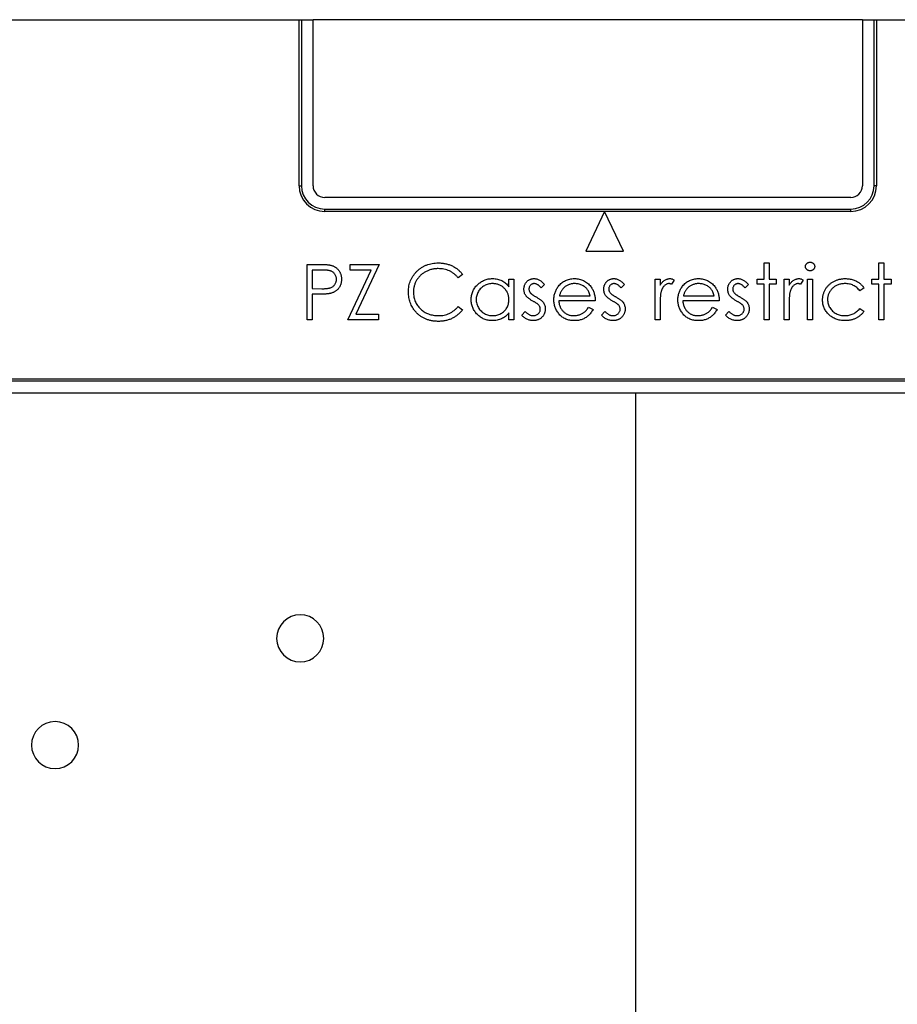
# Model space of a CAD drawing. Header units: millimetres. Extents: x 134 to 720, y 113 to 447.
# Tile 5 of 6: x 604 to 679, y 363 to 447. Entities that reach past the tile are written whole.
import ezdxf

# ---------------------------------------------------------------- set-up
doc = ezdxf.new("R2010")
doc.units = ezdxf.units.MM

msp = doc.modelspace()

# ---------------------------------------------------------------- linework, layer by layer
at = {"color": 7, "linetype": 'Continuous', "lineweight": 25}
for p, q in [((602.939, 446.938), (627.88, 446.938)), ((627.88, 432.704), (627.88, 446.938)), ((627.88, 446.938), (628.08, 446.938)), ((628.08, 446.938), (628.08, 432.704)), ((628.08, 446.938), (629.08, 446.938)), ((629.08, 432.704), (629.08, 446.938)), ((676.139, 446.938), (629.08, 446.938)), ((676.139, 446.938), (676.139, 432.704)), ((676.139, 446.938), (677.139, 446.938)), ((677.139, 432.704), (677.139, 446.938)), ((677.139, 446.938), (677.339, 446.938)), ((677.339, 446.938), (677.339, 432.704)), ((677.339, 446.938), (709.939, 446.938)), ((627.88, 432.704), (628.08, 432.704)), ((677.339, 432.704), (677.139, 432.704)), ((675.139, 431.704), (630.08, 431.704)), ((630.08, 430.504), (630.08, 430.704)), ((630.08, 430.704), (675.139, 430.704)), ((654.052, 430.504), (630.08, 430.504)), ((654.052, 430.504), (652.44, 427.096)), ((655.663, 427.096), (654.052, 430.504)), ((675.139, 430.504), (654.052, 430.504)), ((675.139, 430.504), (675.139, 430.704)), ((652.44, 427.096), (655.663, 427.096)), ((628.582, 425.967), (629.516, 425.967)), ((628.582, 421.205), (628.582, 425.967)), ((629.881, 425.479), (629.01, 425.479)), ((629.01, 425.479), (629.01, 423.891)), ((632.063, 421.205), (634.06, 425.479)), ((632.246, 425.479), (632.246, 425.967)), ((632.246, 425.967), (634.749, 425.967)), ((634.06, 425.479), (632.246, 425.479)), ((634.749, 425.967), (632.751, 421.693)), ((667.72, 426.089), (668.148, 426.089)), ((667.72, 424.685), (667.72, 426.089)), ((668.148, 426.089), (668.148, 424.685)), ((677.551, 426.089), (677.978, 426.089)), ((677.551, 424.685), (677.551, 426.089)), ((677.978, 426.089), (677.978, 424.685)), ((641.893, 425.093), (641.519, 424.807)), ((645.862, 424.041), (645.862, 424.685)), ((645.862, 424.685), (646.289, 424.685)), ((646.289, 424.685), (646.289, 421.205)), ((658.378, 424.685), (658.806, 424.685)), ((658.378, 421.205), (658.378, 424.685)), ((658.806, 424.685), (658.806, 424.173)), ((660.027, 424.627), (659.792, 424.257)), ((667.11, 424.258), (667.11, 424.685)), ((667.11, 424.685), (667.72, 424.685)), ((668.148, 424.685), (668.758, 424.685)), ((668.758, 424.685), (668.758, 424.258)), ((669.43, 424.685), (669.857, 424.685)), ((669.43, 421.205), (669.43, 424.685)), ((669.857, 424.685), (669.857, 424.173)), ((671.078, 424.627), (670.844, 424.257)), ((671.445, 424.685), (671.872, 424.685)), ((671.445, 421.205), (671.445, 424.685)), ((671.872, 424.685), (671.872, 421.205)), ((676.94, 424.258), (676.94, 424.685)), ((676.94, 424.685), (677.551, 424.685)), ((677.978, 424.685), (678.589, 424.685)), ((678.589, 424.685), (678.589, 424.258)), ((629.01, 423.891), (629.844, 423.881)), ((648.914, 424.251), (648.624, 423.952)), ((655.753, 424.251), (655.463, 423.952)), ((666.377, 424.251), (666.087, 423.952)), ((667.72, 424.258), (667.11, 424.258)), ((667.72, 421.205), (667.72, 424.258)), ((668.148, 424.258), (668.148, 421.205)), ((668.758, 424.258), (668.148, 424.258)), ((676.268, 423.93), (675.911, 423.708)), ((677.551, 424.258), (676.94, 424.258)), ((677.551, 421.205), (677.551, 424.258)), ((677.978, 424.258), (677.978, 421.205)), ((678.589, 424.258), (677.978, 424.258)), ((629.35, 423.403), (629.01, 423.403)), ((629.01, 423.403), (629.01, 421.205)), ((653.25, 422.853), (650.136, 422.853)), ((650.18, 423.281), (652.822, 423.281)), ((663.874, 422.853), (660.76, 422.853)), ((660.805, 423.281), (663.446, 423.281)), ((641.519, 422.365), (641.893, 422.082)), ((652.687, 422.304), (653.066, 422.104)), ((658.806, 422.374), (658.806, 421.205)), ((663.311, 422.304), (663.69, 422.104)), ((669.857, 422.374), (669.857, 421.205)), ((675.911, 422.182), (676.268, 421.947)), ((629.01, 421.205), (628.582, 421.205)), ((634.688, 421.205), (632.063, 421.205)), ((632.751, 421.693), (634.688, 421.693)), ((634.688, 421.693), (634.688, 421.205)), ((645.862, 421.205), (645.862, 421.807)), ((646.289, 421.205), (645.862, 421.205)), ((646.961, 421.615), (647.244, 421.937)), ((653.799, 421.615), (654.082, 421.937)), ((658.806, 421.205), (658.378, 421.205)), ((664.423, 421.615), (664.706, 421.937)), ((668.148, 421.205), (667.72, 421.205)), ((669.857, 421.205), (669.43, 421.205)), ((671.872, 421.205), (671.445, 421.205)), ((677.978, 421.205), (677.551, 421.205)), ((534.691, 416.153), (681.639, 416.153)), ((681.439, 415.953), (534.891, 415.953)), ((535.891, 414.953), (680.439, 414.953)), ((656.709, 414.953), (656.709, 305.101))]:
    msp.add_line(p, q, dxfattribs=at)
for centre, radius, start, end in [((630.08, 432.704), 2.2, 180, 270), ((630.08, 432.704), 2, 180, 270), ((630.08, 432.704), 1, 180, 270), ((675.139, 432.704), 2.2, 270, 0), ((675.139, 432.704), 2, 270, 0), ((675.139, 432.704), 1, 270, 0), ((627.981, 393.915), 2.019, 0, 180), ((627.981, 393.915), 2.019, 180, 0), ((606.981, 384.765), 2.019, 0, 180), ((606.981, 384.765), 2.019, 180, 0)]:
    msp.add_arc(centre, radius, start, end, dxfattribs=at)
for points, knots in [([(629.516, 425.967), (629.581, 425.967), (629.704, 425.967), (629.88, 425.963), (630.04, 425.957), (630.184, 425.95), (630.312, 425.941), (630.423, 425.928), (630.518, 425.915), (630.575, 425.902), (630.601, 425.896)], [0, 0, 0, 0, 0.176956, 0.339055, 0.486318, 0.618781, 0.735619, 0.838742, 0.926457, 1, 1, 1, 1]), ([(631.086, 424.688), (631.084, 424.726), (631.08, 424.802), (631.055, 424.914), (631.012, 425.02), (630.954, 425.12), (630.882, 425.21), (630.798, 425.288), (630.703, 425.351), (630.615, 425.392), (630.537, 425.417), (630.469, 425.435), (630.392, 425.447), (630.306, 425.459), (630.212, 425.468), (630.109, 425.475), (629.998, 425.479), (629.921, 425.479), (629.881, 425.479)], [0, 0, 0, 0, 0.070024, 0.1392, 0.20814, 0.278802, 0.349596, 0.418372, 0.487609, 0.557635, 0.595544, 0.638166, 0.685999, 0.738257, 0.796159, 0.858555, 0.926678, 1, 1, 1, 1]), ([(630.601, 425.896), (630.634, 425.887), (630.699, 425.869), (630.793, 425.833), (630.882, 425.791), (630.967, 425.743), (631.046, 425.687), (631.122, 425.625), (631.194, 425.557), (631.259, 425.481), (631.32, 425.401), (631.371, 425.313), (631.416, 425.222), (631.451, 425.125), (631.478, 425.023), (631.498, 424.917), (631.511, 424.805), (631.512, 424.729), (631.513, 424.69)], [0, 0, 0, 0, 0.062458, 0.123445, 0.183344, 0.243064, 0.302016, 0.361208, 0.421738, 0.482805, 0.544402, 0.606008, 0.66746, 0.730084, 0.794626, 0.860397, 0.928934, 1, 1, 1, 1]), ([(637.252, 423.614), (637.255, 423.699), (637.259, 423.868), (637.294, 424.115), (637.351, 424.352), (637.43, 424.579), (637.535, 424.795), (637.661, 425), (637.81, 425.195), (637.981, 425.378), (638.168, 425.545), (638.368, 425.691), (638.582, 425.813), (638.806, 425.915), (639.042, 425.994), (639.29, 426.049), (639.549, 426.083), (639.725, 426.087), (639.815, 426.089)], [0, 0, 0, 0, 0.064556, 0.127011, 0.18795, 0.247928, 0.307764, 0.368249, 0.429483, 0.492755, 0.556268, 0.618226, 0.679663, 0.741252, 0.80342, 0.866819, 0.93233, 1, 1, 1, 1]), ([(639.788, 425.601), (639.741, 425.6), (639.646, 425.599), (639.504, 425.585), (639.366, 425.564), (639.23, 425.535), (639.097, 425.496), (638.967, 425.451), (638.84, 425.395), (638.715, 425.332), (638.596, 425.262), (638.483, 425.186), (638.377, 425.103), (638.277, 425.016), (638.185, 424.922), (638.1, 424.822), (638.022, 424.717), (637.95, 424.607), (637.887, 424.491), (637.831, 424.372), (637.784, 424.248), (637.746, 424.121), (637.716, 423.991), (637.696, 423.858), (637.682, 423.721), (637.68, 423.628), (637.68, 423.581)], [0, 0, 0, 0, 0.043957, 0.087505, 0.130468, 0.173045, 0.215416, 0.257665, 0.300169, 0.34314, 0.385945, 0.427707, 0.468841, 0.509517, 0.549704, 0.589803, 0.629994, 0.670459, 0.710976, 0.751344, 0.791767, 0.832452, 0.873314, 0.91454, 0.956922, 1, 1, 1, 1]), ([(641.519, 424.807), (641.492, 424.839), (641.439, 424.902), (641.354, 424.991), (641.265, 425.074), (641.173, 425.152), (641.075, 425.222), (640.975, 425.289), (640.869, 425.347), (640.724, 425.419), (640.534, 425.492), (640.295, 425.555), (640.045, 425.594), (639.875, 425.599), (639.788, 425.601)], [0, 0, 0, 0, 0.063158, 0.125464, 0.187105, 0.248272, 0.309267, 0.370082, 0.431199, 0.492677, 0.616182, 0.740867, 0.868194, 1, 1, 1, 1]), ([(639.815, 426.089), (639.87, 426.089), (639.978, 426.087), (640.138, 426.075), (640.294, 426.054), (640.446, 426.025), (640.595, 425.989), (640.739, 425.944), (640.879, 425.89), (641.015, 425.83), (641.146, 425.761), (641.271, 425.686), (641.39, 425.603), (641.503, 425.514), (641.609, 425.419), (641.711, 425.318), (641.806, 425.209), (641.864, 425.132), (641.893, 425.093)], [0, 0, 0, 0, 0.068535, 0.135659, 0.201179, 0.265635, 0.329596, 0.392594, 0.454885, 0.517294, 0.578946, 0.639886, 0.699999, 0.759849, 0.81966, 0.879376, 0.939522, 1, 1, 1, 1]), ([(671.262, 425.782), (671.263, 425.807), (671.266, 425.855), (671.289, 425.925), (671.326, 425.989), (671.378, 426.044), (671.438, 426.091), (671.506, 426.126), (671.579, 426.147), (671.63, 426.149), (671.657, 426.15)], [0, 0, 0, 0, 0.123333, 0.242234, 0.363564, 0.490986, 0.619401, 0.744805, 0.868887, 1, 1, 1, 1]), ([(671.657, 425.418), (671.63, 425.419), (671.579, 425.421), (671.506, 425.442), (671.438, 425.477), (671.378, 425.524), (671.326, 425.579), (671.289, 425.642), (671.266, 425.711), (671.263, 425.758), (671.262, 425.782)], [0, 0, 0, 0, 0.131913, 0.256751, 0.38292, 0.512118, 0.640317, 0.761001, 0.879103, 1, 1, 1, 1]), ([(671.657, 426.15), (671.683, 426.149), (671.735, 426.147), (671.81, 426.126), (671.879, 426.091), (671.94, 426.045), (671.991, 425.989), (672.028, 425.925), (672.051, 425.855), (672.054, 425.807), (672.055, 425.782)], [0, 0, 0, 0, 0.131873, 0.258233, 0.384265, 0.513139, 0.638703, 0.759277, 0.877436, 1, 1, 1, 1]), ([(672.055, 425.782), (672.054, 425.758), (672.051, 425.711), (672.028, 425.642), (671.991, 425.579), (671.94, 425.523), (671.879, 425.477), (671.81, 425.442), (671.735, 425.421), (671.683, 425.419), (671.657, 425.418)], [0, 0, 0, 0, 0.120138, 0.237499, 0.357426, 0.483751, 0.613406, 0.740202, 0.867328, 1, 1, 1, 1]), ([(629.844, 423.881), (629.884, 423.881), (629.963, 423.881), (630.077, 423.886), (630.182, 423.892), (630.279, 423.902), (630.367, 423.914), (630.447, 423.93), (630.519, 423.946), (630.602, 423.974), (630.694, 424.016), (630.795, 424.079), (630.881, 424.159), (630.954, 424.249), (631.013, 424.35), (631.055, 424.457), (631.081, 424.571), (631.084, 424.648), (631.086, 424.688)], [0, 0, 0, 0, 0.0725314, 0.1400203, 0.2030416, 0.2605514, 0.3137608, 0.3616572, 0.4053616, 0.4447824, 0.5170476, 0.5863648, 0.6553547, 0.7246464, 0.7934545, 0.8616392, 0.9295526, 1, 1, 1, 1]), ([(631.513, 424.69), (631.512, 424.651), (631.511, 424.574), (631.498, 424.462), (631.48, 424.355), (631.452, 424.253), (631.415, 424.157), (631.372, 424.065), (631.321, 423.979), (631.261, 423.899), (631.195, 423.824), (631.123, 423.756), (631.044, 423.693), (630.96, 423.638), (630.869, 423.589), (630.772, 423.546), (630.67, 423.51), (630.599, 423.491), (630.563, 423.481)], [0, 0, 0, 0, 0.070119, 0.137192, 0.202016, 0.264631, 0.326117, 0.38601, 0.445812, 0.505298, 0.564633, 0.624283, 0.683902, 0.743953, 0.805388, 0.868388, 0.933084, 1, 1, 1, 1]), ([(642.626, 422.954), (642.627, 423.015), (642.631, 423.135), (642.656, 423.31), (642.698, 423.48), (642.757, 423.642), (642.833, 423.798), (642.927, 423.946), (643.035, 424.089), (643.161, 424.222), (643.297, 424.345), (643.442, 424.452), (643.593, 424.543), (643.753, 424.617), (643.918, 424.676), (644.091, 424.717), (644.27, 424.741), (644.392, 424.744), (644.453, 424.746)], [0, 0, 0, 0, 0.063781, 0.126093, 0.186924, 0.247601, 0.308037, 0.369349, 0.432257, 0.497022, 0.561849, 0.624889, 0.686996, 0.748051, 0.809562, 0.871617, 0.934879, 1, 1, 1, 1]), ([(644.453, 424.746), (644.524, 424.744), (644.664, 424.74), (644.868, 424.708), (645.061, 424.655), (645.245, 424.581), (645.417, 424.483), (645.579, 424.36), (645.728, 424.212), (645.816, 424.099), (645.862, 424.041)], [0, 0, 0, 0, 0.1298635, 0.2546563, 0.376579, 0.495821, 0.6156516, 0.738146, 0.8656461, 1, 1, 1, 1]), ([(647.144, 423.833), (647.145, 423.865), (647.146, 423.928), (647.157, 424.021), (647.178, 424.108), (647.204, 424.193), (647.24, 424.273), (647.283, 424.35), (647.335, 424.421), (647.393, 424.487), (647.456, 424.549), (647.525, 424.601), (647.598, 424.646), (647.675, 424.683), (647.756, 424.712), (647.842, 424.731), (647.931, 424.744), (647.992, 424.746), (648.023, 424.746)], [0, 0, 0, 0, 0.067963, 0.133014, 0.196463, 0.258555, 0.320271, 0.381402, 0.443541, 0.50597, 0.56827, 0.629189, 0.689272, 0.748822, 0.809429, 0.870913, 0.934052, 1, 1, 1, 1]), ([(648.023, 424.746), (648.06, 424.745), (648.135, 424.742), (648.247, 424.717), (648.359, 424.678), (648.47, 424.623), (648.582, 424.553), (648.694, 424.467), (648.807, 424.367), (648.878, 424.29), (648.914, 424.251)], [0, 0, 0, 0, 0.105719, 0.213421, 0.326142, 0.443656, 0.569041, 0.702698, 0.846311, 1, 1, 1, 1]), ([(650.109, 424.097), (650.152, 424.149), (650.237, 424.25), (650.381, 424.382), (650.536, 424.495), (650.702, 424.588), (650.879, 424.658), (651.066, 424.709), (651.264, 424.74), (651.4, 424.744), (651.469, 424.746)], [0, 0, 0, 0, 0.128851, 0.253207, 0.374634, 0.495346, 0.616346, 0.739634, 0.866826, 1, 1, 1, 1]), ([(651.469, 424.746), (651.541, 424.744), (651.681, 424.741), (651.885, 424.707), (652.078, 424.654), (652.26, 424.578), (652.432, 424.482), (652.59, 424.362), (652.74, 424.223), (652.827, 424.116), (652.871, 424.061)], [0, 0, 0, 0, 0.1320486, 0.2590493, 0.3819041, 0.5025163, 0.6227282, 0.7447264, 0.8701007, 1, 1, 1, 1]), ([(653.982, 423.833), (653.983, 423.865), (653.984, 423.928), (653.996, 424.021), (654.016, 424.108), (654.043, 424.193), (654.078, 424.273), (654.121, 424.35), (654.173, 424.421), (654.231, 424.487), (654.295, 424.549), (654.364, 424.601), (654.436, 424.646), (654.514, 424.683), (654.595, 424.712), (654.68, 424.731), (654.77, 424.744), (654.831, 424.746), (654.862, 424.746)], [0, 0, 0, 0, 0.067963, 0.133014, 0.196463, 0.258555, 0.320271, 0.381402, 0.443541, 0.50597, 0.56827, 0.629189, 0.689272, 0.748822, 0.809429, 0.870913, 0.934052, 1, 1, 1, 1]), ([(654.862, 424.746), (654.899, 424.745), (654.974, 424.742), (655.086, 424.717), (655.197, 424.678), (655.309, 424.623), (655.421, 424.553), (655.532, 424.467), (655.646, 424.367), (655.716, 424.29), (655.753, 424.251)], [0, 0, 0, 0, 0.105719, 0.213421, 0.326142, 0.443656, 0.569041, 0.702698, 0.846311, 1, 1, 1, 1]), ([(658.806, 424.173), (658.837, 424.22), (658.898, 424.312), (658.998, 424.432), (659.1, 424.534), (659.207, 424.612), (659.316, 424.672), (659.427, 424.715), (659.54, 424.741), (659.617, 424.744), (659.655, 424.746)], [0, 0, 0, 0, 0.16003, 0.306056, 0.438905, 0.561773, 0.676528, 0.786153, 0.892861, 1, 1, 1, 1]), ([(659.655, 424.746), (659.685, 424.745), (659.745, 424.741), (659.838, 424.717), (659.933, 424.681), (659.995, 424.645), (660.027, 424.627)], [0, 0, 0, 0, 0.2253, 0.461223, 0.720296, 1, 1, 1, 1]), ([(660.733, 424.097), (660.776, 424.149), (660.861, 424.25), (661.005, 424.382), (661.16, 424.495), (661.326, 424.588), (661.503, 424.658), (661.69, 424.709), (661.888, 424.74), (662.024, 424.744), (662.093, 424.746)], [0, 0, 0, 0, 0.128851, 0.253207, 0.374634, 0.495346, 0.616346, 0.739634, 0.866826, 1, 1, 1, 1]), ([(662.093, 424.746), (662.165, 424.744), (662.305, 424.741), (662.509, 424.707), (662.702, 424.654), (662.884, 424.578), (663.056, 424.482), (663.214, 424.362), (663.364, 424.223), (663.451, 424.116), (663.495, 424.061)], [0, 0, 0, 0, 0.1320486, 0.2590493, 0.3819041, 0.5025163, 0.6227282, 0.7447264, 0.8701007, 1, 1, 1, 1]), ([(664.606, 423.833), (664.607, 423.865), (664.608, 423.928), (664.62, 424.021), (664.64, 424.108), (664.667, 424.193), (664.702, 424.273), (664.745, 424.35), (664.797, 424.421), (664.855, 424.487), (664.919, 424.549), (664.988, 424.601), (665.06, 424.646), (665.138, 424.683), (665.219, 424.712), (665.304, 424.731), (665.394, 424.744), (665.455, 424.746), (665.486, 424.746)], [0, 0, 0, 0, 0.067963, 0.133014, 0.196463, 0.258555, 0.320271, 0.381402, 0.443541, 0.50597, 0.56827, 0.629189, 0.689272, 0.748822, 0.809429, 0.870913, 0.934052, 1, 1, 1, 1]), ([(665.486, 424.746), (665.523, 424.745), (665.598, 424.742), (665.71, 424.717), (665.821, 424.678), (665.933, 424.623), (666.045, 424.553), (666.156, 424.467), (666.27, 424.367), (666.34, 424.29), (666.377, 424.251)], [0, 0, 0, 0, 0.105719, 0.213421, 0.326142, 0.443656, 0.569041, 0.702698, 0.846311, 1, 1, 1, 1]), ([(669.857, 424.173), (669.889, 424.22), (669.949, 424.312), (670.05, 424.432), (670.152, 424.534), (670.259, 424.612), (670.368, 424.672), (670.478, 424.715), (670.592, 424.741), (670.668, 424.744), (670.706, 424.746)], [0, 0, 0, 0, 0.16003, 0.306056, 0.438905, 0.561773, 0.676528, 0.786153, 0.892861, 1, 1, 1, 1]), ([(670.706, 424.746), (670.736, 424.745), (670.797, 424.741), (670.889, 424.717), (670.985, 424.681), (671.046, 424.645), (671.078, 424.627)], [0, 0, 0, 0, 0.2253, 0.461223, 0.720296, 1, 1, 1, 1]), ([(672.727, 422.916), (672.728, 422.957), (672.729, 423.039), (672.742, 423.16), (672.762, 423.28), (672.79, 423.397), (672.825, 423.511), (672.869, 423.624), (672.921, 423.734), (672.981, 423.841), (673.047, 423.945), (673.119, 424.043), (673.198, 424.135), (673.282, 424.222), (673.373, 424.301), (673.469, 424.377), (673.572, 424.445), (673.68, 424.508), (673.792, 424.564), (673.909, 424.613), (674.028, 424.654), (674.152, 424.687), (674.277, 424.715), (674.407, 424.732), (674.54, 424.744), (674.63, 424.745), (674.675, 424.746)], [0, 0, 0, 0, 0.041295, 0.082143, 0.122699, 0.162822, 0.203001, 0.243524, 0.284175, 0.32557, 0.367019, 0.407528, 0.448376, 0.488651, 0.529226, 0.569804, 0.611335, 0.653207, 0.695419, 0.737728, 0.780024, 0.822791, 0.865966, 0.909587, 0.954227, 1, 1, 1, 1]), ([(674.675, 424.746), (674.732, 424.745), (674.846, 424.742), (675.014, 424.721), (675.181, 424.69), (675.341, 424.642), (675.495, 424.586), (675.638, 424.521), (675.769, 424.449), (675.889, 424.367), (675.997, 424.274), (676.097, 424.171), (676.19, 424.057), (676.242, 423.973), (676.268, 423.93)], [0, 0, 0, 0, 0.0912633, 0.1820704, 0.2718932, 0.3620276, 0.4500391, 0.5334804, 0.613297, 0.6898875, 0.7654271, 0.8414461, 0.9197376, 1, 1, 1, 1]), ([(644.459, 424.319), (644.397, 424.316), (644.273, 424.312), (644.092, 424.278), (643.919, 424.221), (643.754, 424.143), (643.602, 424.044), (643.464, 423.926), (643.343, 423.79), (643.241, 423.637), (643.156, 423.475), (643.098, 423.303), (643.059, 423.128), (643.055, 423.009), (643.053, 422.95)], [0, 0, 0, 0, 0.085932, 0.169615, 0.252508, 0.336288, 0.419796, 0.502054, 0.58513, 0.669605, 0.754153, 0.836637, 0.917999, 1, 1, 1, 1]), ([(645.862, 422.937), (645.86, 422.985), (645.858, 423.08), (645.838, 423.219), (645.807, 423.352), (645.763, 423.479), (645.705, 423.6), (645.635, 423.715), (645.552, 423.823), (645.459, 423.924), (645.355, 424.017), (645.245, 424.098), (645.128, 424.166), (645.005, 424.221), (644.877, 424.266), (644.743, 424.296), (644.603, 424.316), (644.508, 424.318), (644.459, 424.319)], [0, 0, 0, 0, 0.065629, 0.129178, 0.191204, 0.251894, 0.312484, 0.373467, 0.435119, 0.498409, 0.561758, 0.624194, 0.685104, 0.746116, 0.807626, 0.869976, 0.933956, 1, 1, 1, 1]), ([(647.303, 423.297), (647.279, 423.337), (647.229, 423.416), (647.181, 423.548), (647.148, 423.687), (647.145, 423.784), (647.144, 423.833)], [0, 0, 0, 0, 0.246235, 0.490985, 0.740588, 1, 1, 1, 1]), ([(648.023, 424.319), (647.993, 424.317), (647.934, 424.314), (647.849, 424.286), (647.771, 424.241), (647.703, 424.18), (647.645, 424.108), (647.602, 424.027), (647.576, 423.941), (647.573, 423.881), (647.571, 423.85)], [0, 0, 0, 0, 0.124988, 0.245959, 0.368104, 0.496604, 0.626627, 0.750969, 0.873694, 1, 1, 1, 1]), ([(647.571, 423.85), (647.573, 423.823), (647.576, 423.768), (647.599, 423.687), (647.637, 423.608), (647.672, 423.559), (647.69, 423.535)], [0, 0, 0, 0, 0.24004, 0.479403, 0.731757, 1, 1, 1, 1]), ([(648.624, 423.952), (648.599, 423.981), (648.551, 424.037), (648.475, 424.112), (648.398, 424.175), (648.323, 424.227), (648.248, 424.268), (648.173, 424.297), (648.098, 424.315), (648.048, 424.318), (648.023, 424.319)], [0, 0, 0, 0, 0.158235, 0.305059, 0.441343, 0.567089, 0.683501, 0.793318, 0.89851, 1, 1, 1, 1]), ([(649.708, 422.935), (649.71, 422.989), (649.713, 423.095), (649.731, 423.252), (649.762, 423.404), (649.806, 423.552), (649.863, 423.696), (649.932, 423.835), (650.014, 423.97), (650.077, 424.055), (650.109, 424.097)], [0, 0, 0, 0, 0.128045, 0.253768, 0.377428, 0.500551, 0.623296, 0.746578, 0.872348, 1, 1, 1, 1]), ([(650.595, 423.992), (650.572, 423.972), (650.526, 423.93), (650.464, 423.859), (650.405, 423.781), (650.353, 423.695), (650.303, 423.602), (650.257, 423.502), (650.216, 423.394), (650.192, 423.319), (650.18, 423.281)], [0, 0, 0, 0, 0.109988, 0.222589, 0.338513, 0.459696, 0.585519, 0.717507, 0.854661, 1, 1, 1, 1]), ([(651.491, 424.319), (651.449, 424.318), (651.364, 424.316), (651.24, 424.301), (651.12, 424.275), (651.005, 424.238), (650.895, 424.192), (650.789, 424.137), (650.689, 424.07), (650.626, 424.018), (650.595, 423.992)], [0, 0, 0, 0, 0.1310991, 0.2591554, 0.3841827, 0.507245, 0.6290779, 0.7506556, 0.8740321, 1, 1, 1, 1]), ([(652.822, 423.281), (652.807, 423.337), (652.777, 423.446), (652.713, 423.597), (652.644, 423.732), (652.56, 423.849), (652.464, 423.952), (652.353, 424.041), (652.231, 424.123), (652.095, 424.192), (651.951, 424.248), (651.801, 424.289), (651.647, 424.313), (651.544, 424.317), (651.491, 424.319)], [0, 0, 0, 0, 0.096247, 0.184762, 0.267251, 0.344156, 0.41971, 0.496679, 0.576718, 0.660354, 0.745288, 0.830084, 0.914442, 1, 1, 1, 1]), ([(652.871, 424.061), (652.901, 424.02), (652.961, 423.938), (653.036, 423.805), (653.101, 423.665), (653.154, 423.517), (653.196, 423.362), (653.226, 423.199), (653.244, 423.029), (653.248, 422.913), (653.25, 422.853)], [0, 0, 0, 0, 0.118522, 0.236255, 0.356174, 0.47725, 0.60154, 0.729618, 0.862158, 1, 1, 1, 1]), ([(654.142, 423.297), (654.117, 423.337), (654.068, 423.416), (654.019, 423.548), (653.987, 423.687), (653.984, 423.784), (653.982, 423.833)], [0, 0, 0, 0, 0.246235, 0.4909853, 0.7405882, 1, 1, 1, 1]), ([(654.862, 424.319), (654.832, 424.317), (654.773, 424.314), (654.688, 424.286), (654.61, 424.241), (654.541, 424.18), (654.484, 424.108), (654.44, 424.027), (654.415, 423.941), (654.411, 423.881), (654.41, 423.85)], [0, 0, 0, 0, 0.124988, 0.245959, 0.368104, 0.496604, 0.626627, 0.750969, 0.873694, 1, 1, 1, 1]), ([(654.41, 423.85), (654.411, 423.823), (654.414, 423.768), (654.438, 423.687), (654.475, 423.608), (654.51, 423.559), (654.528, 423.535)], [0, 0, 0, 0, 0.24004, 0.479403, 0.731757, 1, 1, 1, 1]), ([(655.463, 423.952), (655.438, 423.981), (655.39, 424.037), (655.313, 424.112), (655.237, 424.175), (655.161, 424.227), (655.086, 424.268), (655.011, 424.297), (654.937, 424.315), (654.886, 424.318), (654.862, 424.319)], [0, 0, 0, 0, 0.158235, 0.305059, 0.441343, 0.567089, 0.683501, 0.793318, 0.89851, 1, 1, 1, 1]), ([(659.574, 424.319), (659.539, 424.317), (659.469, 424.312), (659.367, 424.274), (659.266, 424.218), (659.188, 424.151), (659.127, 424.088), (659.083, 424.032), (659.043, 423.97), (659.005, 423.902), (658.969, 423.828), (658.937, 423.747), (658.908, 423.66), (658.891, 423.6), (658.882, 423.569)], [0, 0, 0, 0, 0.09463, 0.191295, 0.295422, 0.409822, 0.471412, 0.535879, 0.603273, 0.67424, 0.748635, 0.828359, 0.912079, 1, 1, 1, 1]), ([(659.792, 424.257), (659.772, 424.266), (659.733, 424.283), (659.676, 424.304), (659.623, 424.316), (659.589, 424.318), (659.574, 424.319)], [0, 0, 0, 0, 0.295139, 0.56023, 0.794983, 1, 1, 1, 1]), ([(660.332, 422.935), (660.334, 422.989), (660.337, 423.095), (660.355, 423.252), (660.386, 423.404), (660.43, 423.552), (660.487, 423.696), (660.556, 423.835), (660.638, 423.97), (660.701, 424.055), (660.733, 424.097)], [0, 0, 0, 0, 0.128045, 0.253768, 0.377428, 0.500551, 0.623296, 0.746578, 0.872348, 1, 1, 1, 1]), ([(661.219, 423.992), (661.196, 423.972), (661.15, 423.93), (661.089, 423.859), (661.029, 423.781), (660.977, 423.695), (660.927, 423.602), (660.881, 423.502), (660.84, 423.394), (660.816, 423.319), (660.805, 423.281)], [0, 0, 0, 0, 0.1099882, 0.2225893, 0.3385133, 0.4596959, 0.5855189, 0.7175066, 0.8546611, 1, 1, 1, 1]), ([(662.115, 424.319), (662.073, 424.318), (661.988, 424.316), (661.864, 424.301), (661.744, 424.275), (661.63, 424.238), (661.519, 424.192), (661.413, 424.137), (661.313, 424.07), (661.25, 424.018), (661.219, 423.992)], [0, 0, 0, 0, 0.1310991, 0.2591554, 0.3841827, 0.507245, 0.6290779, 0.7506556, 0.8740321, 1, 1, 1, 1]), ([(663.446, 423.281), (663.431, 423.337), (663.401, 423.446), (663.337, 423.597), (663.268, 423.732), (663.184, 423.849), (663.088, 423.952), (662.978, 424.041), (662.855, 424.123), (662.72, 424.192), (662.575, 424.248), (662.425, 424.289), (662.271, 424.313), (662.168, 424.317), (662.115, 424.319)], [0, 0, 0, 0, 0.096247, 0.184762, 0.267251, 0.344156, 0.41971, 0.496679, 0.576718, 0.660354, 0.745288, 0.830084, 0.914442, 1, 1, 1, 1]), ([(663.495, 424.061), (663.525, 424.02), (663.585, 423.938), (663.66, 423.805), (663.725, 423.665), (663.778, 423.517), (663.82, 423.362), (663.85, 423.199), (663.868, 423.029), (663.872, 422.913), (663.874, 422.853)], [0, 0, 0, 0, 0.118522, 0.236255, 0.356174, 0.47725, 0.60154, 0.729618, 0.862158, 1, 1, 1, 1]), ([(664.766, 423.297), (664.741, 423.337), (664.692, 423.416), (664.643, 423.548), (664.611, 423.687), (664.608, 423.784), (664.606, 423.833)], [0, 0, 0, 0, 0.246235, 0.4909853, 0.7405882, 1, 1, 1, 1]), ([(665.486, 424.319), (665.456, 424.317), (665.397, 424.314), (665.312, 424.286), (665.234, 424.241), (665.165, 424.18), (665.108, 424.108), (665.064, 424.027), (665.039, 423.941), (665.035, 423.881), (665.034, 423.85)], [0, 0, 0, 0, 0.124988, 0.245959, 0.368104, 0.496604, 0.626627, 0.750969, 0.873694, 1, 1, 1, 1]), ([(665.034, 423.85), (665.035, 423.823), (665.038, 423.768), (665.062, 423.687), (665.099, 423.608), (665.134, 423.559), (665.152, 423.535)], [0, 0, 0, 0, 0.24004, 0.479403, 0.731757, 1, 1, 1, 1]), ([(666.087, 423.952), (666.062, 423.981), (666.014, 424.037), (665.937, 424.112), (665.861, 424.175), (665.785, 424.227), (665.71, 424.268), (665.635, 424.297), (665.561, 424.315), (665.511, 424.318), (665.486, 424.319)], [0, 0, 0, 0, 0.158235, 0.305059, 0.441343, 0.567089, 0.683501, 0.793318, 0.89851, 1, 1, 1, 1]), ([(670.625, 424.319), (670.591, 424.317), (670.521, 424.312), (670.418, 424.274), (670.318, 424.218), (670.239, 424.151), (670.178, 424.088), (670.134, 424.032), (670.095, 423.97), (670.056, 423.902), (670.021, 423.828), (669.989, 423.747), (669.959, 423.66), (669.942, 423.6), (669.934, 423.569)], [0, 0, 0, 0, 0.09463, 0.191295, 0.295422, 0.409822, 0.471412, 0.535879, 0.603273, 0.67424, 0.748635, 0.828359, 0.912079, 1, 1, 1, 1]), ([(670.844, 424.257), (670.823, 424.266), (670.784, 424.283), (670.727, 424.304), (670.674, 424.316), (670.641, 424.318), (670.625, 424.319)], [0, 0, 0, 0, 0.295139, 0.56023, 0.794983, 1, 1, 1, 1]), ([(674.644, 424.319), (674.591, 424.317), (674.489, 424.314), (674.338, 424.297), (674.194, 424.265), (674.056, 424.222), (673.926, 424.165), (673.803, 424.097), (673.686, 424.016), (673.578, 423.923), (673.479, 423.821), (673.392, 423.714), (673.319, 423.6), (673.258, 423.482), (673.212, 423.357), (673.179, 423.228), (673.158, 423.093), (673.156, 423.001), (673.154, 422.954)], [0, 0, 0, 0, 0.069533, 0.136944, 0.202003, 0.265506, 0.328303, 0.390882, 0.453278, 0.51728, 0.580487, 0.641945, 0.7014, 0.760317, 0.818621, 0.877698, 0.938084, 1, 1, 1, 1]), ([(675.911, 423.708), (675.871, 423.757), (675.794, 423.853), (675.66, 423.977), (675.517, 424.083), (675.362, 424.169), (675.198, 424.237), (675.022, 424.284), (674.836, 424.314), (674.709, 424.317), (674.644, 424.319)], [0, 0, 0, 0, 0.1283287, 0.2525933, 0.3735196, 0.4939512, 0.6145951, 0.7384611, 0.86599, 1, 1, 1, 1]), ([(630.563, 423.481), (630.533, 423.475), (630.468, 423.461), (630.36, 423.445), (630.234, 423.432), (630.092, 423.42), (629.931, 423.414), (629.754, 423.407), (629.558, 423.403), (629.422, 423.403), (629.35, 423.403)], [0, 0, 0, 0, 0.075172, 0.164743, 0.268011, 0.385964, 0.517799, 0.663698, 0.824417, 1, 1, 1, 1]), ([(637.856, 421.916), (637.808, 421.975), (637.712, 422.093), (637.59, 422.283), (637.485, 422.483), (637.399, 422.691), (637.334, 422.909), (637.287, 423.136), (637.258, 423.372), (637.254, 423.532), (637.252, 423.614)], [0, 0, 0, 0, 0.124326, 0.247152, 0.368774, 0.490247, 0.61362, 0.738962, 0.867313, 1, 1, 1, 1]), ([(637.68, 423.581), (637.682, 423.511), (637.685, 423.373), (637.715, 423.17), (637.761, 422.976), (637.828, 422.792), (637.913, 422.615), (638.02, 422.449), (638.143, 422.291), (638.285, 422.144), (638.44, 422.01), (638.607, 421.892), (638.785, 421.793), (638.972, 421.711), (639.17, 421.649), (639.377, 421.604), (639.594, 421.575), (639.742, 421.573), (639.818, 421.571)], [0, 0, 0, 0, 0.064322, 0.126289, 0.186724, 0.246417, 0.305584, 0.365437, 0.426333, 0.488846, 0.55173, 0.613923, 0.675488, 0.737337, 0.800231, 0.864504, 0.931042, 1, 1, 1, 1]), ([(644.44, 421.144), (644.379, 421.145), (644.257, 421.149), (644.079, 421.174), (643.908, 421.215), (643.743, 421.272), (643.585, 421.348), (643.435, 421.439), (643.291, 421.546), (643.156, 421.669), (643.032, 421.803), (642.923, 421.946), (642.831, 422.097), (642.755, 422.255), (642.697, 422.42), (642.656, 422.592), (642.631, 422.771), (642.627, 422.893), (642.626, 422.954)], [0, 0, 0, 0, 0.064627, 0.127448, 0.189025, 0.249958, 0.310703, 0.372084, 0.434702, 0.499345, 0.563968, 0.626519, 0.688074, 0.749265, 0.810309, 0.871887, 0.935039, 1, 1, 1, 1]), ([(643.053, 422.95), (643.056, 422.89), (643.061, 422.772), (643.097, 422.597), (643.159, 422.426), (643.242, 422.262), (643.346, 422.108), (643.466, 421.969), (643.605, 421.85), (643.759, 421.75), (643.923, 421.67), (644.095, 421.613), (644.273, 421.578), (644.394, 421.573), (644.455, 421.571)], [0, 0, 0, 0, 0.081603, 0.162886, 0.24526, 0.330598, 0.416053, 0.499796, 0.582965, 0.667088, 0.751256, 0.833327, 0.916243, 1, 1, 1, 1]), ([(644.455, 421.571), (644.517, 421.573), (644.64, 421.578), (644.822, 421.612), (644.998, 421.67), (645.166, 421.749), (645.323, 421.846), (645.464, 421.961), (645.585, 422.093), (645.685, 422.24), (645.764, 422.4), (645.821, 422.57), (645.855, 422.751), (645.859, 422.874), (645.862, 422.937)], [0, 0, 0, 0, 0.0848109, 0.1682514, 0.2526978, 0.3383941, 0.4232656, 0.5057272, 0.5863265, 0.6676548, 0.7490264, 0.8304355, 0.9134471, 1, 1, 1, 1]), ([(647.903, 422.822), (647.868, 422.842), (647.799, 422.88), (647.702, 422.94), (647.614, 423.001), (647.533, 423.059), (647.462, 423.118), (647.401, 423.178), (647.347, 423.236), (647.317, 423.277), (647.303, 423.297)], [0, 0, 0, 0, 0.157762, 0.30595, 0.443775, 0.572824, 0.692154, 0.802296, 0.905564, 1, 1, 1, 1]), ([(647.69, 423.535), (647.7, 423.521), (647.724, 423.493), (647.766, 423.452), (647.816, 423.41), (647.875, 423.366), (647.941, 423.321), (648.016, 423.273), (648.098, 423.225), (648.156, 423.192), (648.187, 423.176)], [0, 0, 0, 0, 0.083417, 0.178617, 0.284022, 0.402244, 0.533582, 0.676949, 0.831667, 1, 1, 1, 1]), ([(648.431, 422.463), (648.42, 422.475), (648.396, 422.502), (648.352, 422.541), (648.301, 422.583), (648.238, 422.625), (648.168, 422.673), (648.088, 422.719), (647.999, 422.77), (647.936, 422.804), (647.903, 422.822)], [0, 0, 0, 0, 0.076879, 0.167469, 0.272283, 0.388707, 0.520779, 0.666248, 0.825537, 1, 1, 1, 1]), ([(648.187, 423.176), (648.224, 423.155), (648.295, 423.115), (648.397, 423.053), (648.489, 422.991), (648.572, 422.929), (648.646, 422.869), (648.711, 422.809), (648.767, 422.749), (648.798, 422.707), (648.813, 422.687)], [0, 0, 0, 0, 0.1589968, 0.3071295, 0.4462348, 0.5756134, 0.6941373, 0.8045717, 0.9065888, 1, 1, 1, 1]), ([(651.459, 421.144), (651.392, 421.145), (651.262, 421.148), (651.072, 421.175), (650.893, 421.217), (650.725, 421.277), (650.569, 421.355), (650.424, 421.451), (650.29, 421.562), (650.17, 421.692), (650.062, 421.83), (649.967, 421.974), (649.888, 422.124), (649.821, 422.277), (649.771, 422.436), (649.734, 422.598), (649.713, 422.765), (649.71, 422.878), (649.708, 422.935)], [0, 0, 0, 0, 0.071576, 0.139624, 0.204789, 0.268124, 0.329801, 0.391286, 0.453415, 0.516531, 0.579608, 0.641093, 0.701266, 0.760601, 0.819939, 0.878924, 0.938985, 1, 1, 1, 1]), ([(650.136, 422.853), (650.138, 422.807), (650.142, 422.717), (650.161, 422.585), (650.191, 422.46), (650.234, 422.341), (650.287, 422.229), (650.349, 422.122), (650.425, 422.023), (650.509, 421.929), (650.602, 421.846), (650.701, 421.772), (650.805, 421.71), (650.915, 421.659), (651.03, 421.619), (651.15, 421.592), (651.276, 421.574), (651.362, 421.572), (651.405, 421.571)], [0, 0, 0, 0, 0.0684, 0.134507, 0.198437, 0.260813, 0.322103, 0.383326, 0.444956, 0.507715, 0.570157, 0.631123, 0.691288, 0.750888, 0.811006, 0.872301, 0.934989, 1, 1, 1, 1]), ([(654.742, 422.822), (654.706, 422.842), (654.638, 422.88), (654.54, 422.94), (654.452, 423.001), (654.372, 423.059), (654.301, 423.118), (654.24, 423.178), (654.186, 423.236), (654.156, 423.277), (654.142, 423.297)], [0, 0, 0, 0, 0.1577617, 0.3059502, 0.4437755, 0.5728244, 0.6921542, 0.8022957, 0.9055644, 1, 1, 1, 1]), ([(654.528, 423.535), (654.539, 423.521), (654.562, 423.493), (654.605, 423.452), (654.655, 423.41), (654.713, 423.366), (654.78, 423.321), (654.854, 423.273), (654.937, 423.225), (654.995, 423.192), (655.025, 423.176)], [0, 0, 0, 0, 0.083417, 0.178617, 0.284022, 0.402244, 0.533582, 0.676949, 0.831667, 1, 1, 1, 1]), ([(655.269, 422.463), (655.258, 422.475), (655.235, 422.502), (655.191, 422.541), (655.139, 422.583), (655.077, 422.625), (655.007, 422.673), (654.926, 422.719), (654.837, 422.77), (654.775, 422.804), (654.742, 422.822)], [0, 0, 0, 0, 0.076879, 0.167469, 0.272283, 0.388707, 0.520779, 0.666248, 0.825537, 1, 1, 1, 1]), ([(655.025, 423.176), (655.062, 423.155), (655.134, 423.115), (655.235, 423.053), (655.328, 422.991), (655.41, 422.929), (655.485, 422.869), (655.55, 422.809), (655.606, 422.749), (655.637, 422.707), (655.652, 422.687)], [0, 0, 0, 0, 0.158997, 0.307129, 0.446235, 0.575613, 0.694137, 0.804572, 0.906589, 1, 1, 1, 1]), ([(658.882, 423.569), (658.876, 423.541), (658.861, 423.48), (658.848, 423.377), (658.834, 423.256), (658.824, 423.116), (658.815, 422.957), (658.81, 422.78), (658.806, 422.583), (658.806, 422.446), (658.806, 422.374)], [0, 0, 0, 0, 0.070855, 0.157726, 0.258598, 0.375889, 0.508164, 0.657032, 0.820176, 1, 1, 1, 1]), ([(662.083, 421.144), (662.016, 421.145), (661.886, 421.148), (661.696, 421.175), (661.517, 421.217), (661.349, 421.277), (661.193, 421.355), (661.048, 421.451), (660.914, 421.562), (660.794, 421.692), (660.686, 421.83), (660.591, 421.974), (660.512, 422.124), (660.445, 422.277), (660.395, 422.436), (660.358, 422.598), (660.337, 422.765), (660.334, 422.878), (660.332, 422.935)], [0, 0, 0, 0, 0.071576, 0.139624, 0.204789, 0.268124, 0.329801, 0.391286, 0.453415, 0.516531, 0.579608, 0.641093, 0.701266, 0.760601, 0.819939, 0.878924, 0.938985, 1, 1, 1, 1]), ([(660.76, 422.853), (660.762, 422.807), (660.766, 422.717), (660.785, 422.585), (660.815, 422.46), (660.858, 422.341), (660.911, 422.229), (660.973, 422.122), (661.049, 422.023), (661.133, 421.929), (661.226, 421.846), (661.325, 421.772), (661.429, 421.71), (661.539, 421.659), (661.654, 421.619), (661.774, 421.592), (661.9, 421.574), (661.986, 421.572), (662.029, 421.571)], [0, 0, 0, 0, 0.0684, 0.134507, 0.198437, 0.260813, 0.322103, 0.383326, 0.444956, 0.507715, 0.570157, 0.631123, 0.691288, 0.750888, 0.811006, 0.872301, 0.934989, 1, 1, 1, 1]), ([(665.366, 422.822), (665.33, 422.842), (665.262, 422.88), (665.164, 422.94), (665.076, 423.001), (664.996, 423.059), (664.925, 423.118), (664.864, 423.178), (664.81, 423.236), (664.78, 423.277), (664.766, 423.297)], [0, 0, 0, 0, 0.1577617, 0.3059502, 0.4437755, 0.5728244, 0.6921542, 0.8022957, 0.9055644, 1, 1, 1, 1]), ([(665.152, 423.535), (665.163, 423.521), (665.186, 423.493), (665.229, 423.452), (665.279, 423.41), (665.337, 423.366), (665.404, 423.321), (665.478, 423.273), (665.561, 423.225), (665.619, 423.192), (665.649, 423.176)], [0, 0, 0, 0, 0.083417, 0.178617, 0.284022, 0.402244, 0.533582, 0.676949, 0.831667, 1, 1, 1, 1]), ([(665.893, 422.463), (665.882, 422.475), (665.859, 422.502), (665.815, 422.541), (665.763, 422.583), (665.701, 422.625), (665.631, 422.673), (665.55, 422.719), (665.461, 422.77), (665.399, 422.804), (665.366, 422.822)], [0, 0, 0, 0, 0.076879, 0.167469, 0.272283, 0.388707, 0.520779, 0.666248, 0.825537, 1, 1, 1, 1]), ([(665.649, 423.176), (665.686, 423.155), (665.758, 423.115), (665.859, 423.053), (665.952, 422.991), (666.034, 422.929), (666.109, 422.869), (666.174, 422.809), (666.23, 422.749), (666.261, 422.707), (666.276, 422.687)], [0, 0, 0, 0, 0.158997, 0.307129, 0.446235, 0.575613, 0.694137, 0.804572, 0.906589, 1, 1, 1, 1]), ([(669.934, 423.569), (669.927, 423.541), (669.913, 423.48), (669.899, 423.377), (669.885, 423.256), (669.876, 423.116), (669.867, 422.957), (669.862, 422.78), (669.857, 422.583), (669.857, 422.446), (669.857, 422.374)], [0, 0, 0, 0, 0.070855, 0.157726, 0.258598, 0.375889, 0.508164, 0.657032, 0.820176, 1, 1, 1, 1]), ([(674.64, 421.144), (674.572, 421.145), (674.44, 421.147), (674.246, 421.173), (674.061, 421.213), (673.885, 421.269), (673.717, 421.343), (673.558, 421.432), (673.408, 421.538), (673.269, 421.659), (673.142, 421.79), (673.031, 421.93), (672.938, 422.077), (672.859, 422.231), (672.8, 422.393), (672.758, 422.561), (672.732, 422.736), (672.729, 422.856), (672.727, 422.916)], [0, 0, 0, 0, 0.069566, 0.13635, 0.201118, 0.264479, 0.327172, 0.389566, 0.452158, 0.515858, 0.579168, 0.640111, 0.699967, 0.758772, 0.8178, 0.87697, 0.937627, 1, 1, 1, 1]), ([(673.154, 422.954), (673.157, 422.894), (673.162, 422.772), (673.199, 422.594), (673.261, 422.421), (673.347, 422.256), (673.453, 422.103), (673.578, 421.964), (673.723, 421.846), (673.884, 421.748), (674.059, 421.668), (674.246, 421.612), (674.443, 421.578), (674.578, 421.573), (674.646, 421.571)], [0, 0, 0, 0, 0.080536, 0.160399, 0.240369, 0.32278, 0.405286, 0.486586, 0.568191, 0.651669, 0.736202, 0.821505, 0.908993, 1, 1, 1, 1]), ([(639.818, 421.571), (639.901, 421.573), (640.065, 421.578), (640.305, 421.616), (640.534, 421.678), (640.754, 421.765), (640.963, 421.878), (641.161, 422.015), (641.348, 422.178), (641.461, 422.302), (641.519, 422.365)], [0, 0, 0, 0, 0.128515, 0.252949, 0.374755, 0.49594, 0.617181, 0.740909, 0.867811, 1, 1, 1, 1]), ([(641.893, 422.082), (641.863, 422.043), (641.803, 421.965), (641.705, 421.856), (641.603, 421.753), (641.495, 421.658), (641.381, 421.569), (641.262, 421.487), (641.138, 421.411), (641.008, 421.343), (640.873, 421.281), (640.734, 421.228), (640.591, 421.183), (640.445, 421.146), (640.294, 421.119), (640.14, 421.097), (639.982, 421.085), (639.875, 421.083), (639.821, 421.083)], [0, 0, 0, 0, 0.06168, 0.123065, 0.183492, 0.243749, 0.304061, 0.364651, 0.425398, 0.486849, 0.548684, 0.611128, 0.673519, 0.736958, 0.800714, 0.866, 0.932094, 1, 1, 1, 1]), ([(647.934, 421.571), (647.975, 421.573), (648.056, 421.577), (648.171, 421.61), (648.278, 421.662), (648.37, 421.735), (648.449, 421.821), (648.507, 421.917), (648.542, 422.022), (648.546, 422.094), (648.548, 422.131)], [0, 0, 0, 0, 0.13403, 0.261871, 0.3878, 0.517638, 0.644449, 0.763757, 0.880302, 1, 1, 1, 1]), ([(648.976, 422.149), (648.975, 422.115), (648.973, 422.047), (648.959, 421.947), (648.936, 421.852), (648.904, 421.76), (648.864, 421.672), (648.813, 421.589), (648.753, 421.51), (648.686, 421.435), (648.611, 421.367), (648.53, 421.308), (648.446, 421.257), (648.357, 421.216), (648.263, 421.183), (648.164, 421.16), (648.061, 421.147), (647.991, 421.145), (647.956, 421.144)], [0, 0, 0, 0, 0.0645507, 0.1272041, 0.1886048, 0.2486493, 0.3092817, 0.3701048, 0.4314822, 0.4948992, 0.5587167, 0.6210508, 0.6823846, 0.7435584, 0.8054908, 0.8686345, 0.9330636, 1, 1, 1, 1]), ([(648.548, 422.131), (648.547, 422.161), (648.544, 422.221), (648.52, 422.308), (648.485, 422.39), (648.449, 422.439), (648.431, 422.463)], [0, 0, 0, 0, 0.2535135, 0.4979531, 0.7455399, 1, 1, 1, 1]), ([(648.813, 422.687), (648.838, 422.647), (648.888, 422.567), (648.937, 422.434), (648.97, 422.294), (648.974, 422.198), (648.976, 422.149)], [0, 0, 0, 0, 0.24892, 0.496349, 0.743252, 1, 1, 1, 1]), ([(651.405, 421.571), (651.448, 421.572), (651.533, 421.574), (651.659, 421.59), (651.784, 421.615), (651.905, 421.652), (652.021, 421.695), (652.129, 421.745), (652.229, 421.803), (652.321, 421.868), (652.411, 421.948), (652.5, 422.048), (652.595, 422.167), (652.655, 422.257), (652.687, 422.304)], [0, 0, 0, 0, 0.082586, 0.163866, 0.246242, 0.328475, 0.408777, 0.485646, 0.559593, 0.630686, 0.705718, 0.7916, 0.889805, 1, 1, 1, 1]), ([(653.066, 422.104), (653.036, 422.051), (652.977, 421.946), (652.876, 421.803), (652.77, 421.675), (652.655, 421.563), (652.533, 421.465), (652.403, 421.381), (652.267, 421.308), (652.122, 421.249), (651.97, 421.202), (651.808, 421.167), (651.637, 421.147), (651.519, 421.145), (651.459, 421.144)], [0, 0, 0, 0, 0.093379, 0.181678, 0.265531, 0.345673, 0.424227, 0.501941, 0.580038, 0.658311, 0.738548, 0.821877, 0.908792, 1, 1, 1, 1]), ([(654.772, 421.571), (654.813, 421.573), (654.894, 421.577), (655.01, 421.61), (655.116, 421.662), (655.209, 421.735), (655.287, 421.821), (655.345, 421.917), (655.38, 422.022), (655.384, 422.094), (655.387, 422.131)], [0, 0, 0, 0, 0.13403, 0.261871, 0.3878, 0.517638, 0.644449, 0.763757, 0.880302, 1, 1, 1, 1]), ([(655.814, 422.149), (655.813, 422.115), (655.811, 422.047), (655.798, 421.947), (655.775, 421.852), (655.743, 421.76), (655.702, 421.672), (655.651, 421.589), (655.591, 421.51), (655.524, 421.435), (655.449, 421.367), (655.369, 421.308), (655.285, 421.257), (655.195, 421.216), (655.101, 421.183), (655.003, 421.16), (654.9, 421.147), (654.83, 421.145), (654.794, 421.144)], [0, 0, 0, 0, 0.064551, 0.127204, 0.188605, 0.248649, 0.309282, 0.370105, 0.431482, 0.494899, 0.558717, 0.621051, 0.682385, 0.743558, 0.805491, 0.868635, 0.933064, 1, 1, 1, 1]), ([(655.387, 422.131), (655.385, 422.161), (655.382, 422.221), (655.359, 422.308), (655.323, 422.39), (655.287, 422.439), (655.269, 422.463)], [0, 0, 0, 0, 0.253514, 0.497953, 0.74554, 1, 1, 1, 1]), ([(655.652, 422.687), (655.677, 422.647), (655.727, 422.567), (655.776, 422.434), (655.808, 422.294), (655.812, 422.198), (655.814, 422.149)], [0, 0, 0, 0, 0.24892, 0.496349, 0.743252, 1, 1, 1, 1]), ([(662.029, 421.571), (662.072, 421.572), (662.157, 421.574), (662.283, 421.59), (662.408, 421.615), (662.529, 421.652), (662.645, 421.695), (662.753, 421.745), (662.853, 421.803), (662.945, 421.868), (663.035, 421.948), (663.124, 422.048), (663.219, 422.167), (663.279, 422.257), (663.311, 422.304)], [0, 0, 0, 0, 0.082586, 0.163866, 0.246242, 0.328475, 0.408777, 0.485646, 0.559593, 0.630686, 0.705718, 0.7916, 0.889805, 1, 1, 1, 1]), ([(663.69, 422.104), (663.66, 422.051), (663.601, 421.946), (663.5, 421.803), (663.394, 421.675), (663.279, 421.563), (663.157, 421.465), (663.027, 421.381), (662.891, 421.308), (662.747, 421.249), (662.594, 421.202), (662.432, 421.167), (662.261, 421.147), (662.143, 421.145), (662.083, 421.144)], [0, 0, 0, 0, 0.093379, 0.181678, 0.265531, 0.345673, 0.424227, 0.501941, 0.580038, 0.658311, 0.738548, 0.821877, 0.908792, 1, 1, 1, 1]), ([(665.396, 421.571), (665.438, 421.573), (665.518, 421.577), (665.634, 421.61), (665.74, 421.662), (665.833, 421.735), (665.911, 421.821), (665.969, 421.917), (666.004, 422.022), (666.008, 422.094), (666.011, 422.131)], [0, 0, 0, 0, 0.13403, 0.261871, 0.3878, 0.517638, 0.644449, 0.763757, 0.880302, 1, 1, 1, 1]), ([(666.438, 422.149), (666.437, 422.115), (666.435, 422.047), (666.422, 421.947), (666.399, 421.852), (666.367, 421.76), (666.326, 421.672), (666.275, 421.589), (666.215, 421.51), (666.148, 421.435), (666.073, 421.367), (665.993, 421.308), (665.909, 421.257), (665.819, 421.216), (665.725, 421.183), (665.627, 421.16), (665.524, 421.147), (665.454, 421.145), (665.418, 421.144)], [0, 0, 0, 0, 0.0645507, 0.1272041, 0.1886048, 0.2486493, 0.3092817, 0.3701048, 0.4314822, 0.4948992, 0.5587167, 0.6210508, 0.6823846, 0.7435584, 0.8054908, 0.8686345, 0.9330636, 1, 1, 1, 1]), ([(666.011, 422.131), (666.009, 422.161), (666.006, 422.221), (665.983, 422.308), (665.947, 422.39), (665.912, 422.439), (665.893, 422.463)], [0, 0, 0, 0, 0.253514, 0.497953, 0.74554, 1, 1, 1, 1]), ([(666.276, 422.687), (666.301, 422.647), (666.351, 422.567), (666.4, 422.434), (666.432, 422.294), (666.436, 422.198), (666.438, 422.149)], [0, 0, 0, 0, 0.24892, 0.496349, 0.743252, 1, 1, 1, 1]), ([(674.646, 421.571), (674.71, 421.573), (674.834, 421.576), (675.015, 421.606), (675.187, 421.654), (675.351, 421.72), (675.506, 421.807), (675.651, 421.914), (675.788, 422.037), (675.869, 422.133), (675.911, 422.182)], [0, 0, 0, 0, 0.129981, 0.255447, 0.377298, 0.498442, 0.619372, 0.741857, 0.868564, 1, 1, 1, 1]), ([(639.821, 421.083), (639.769, 421.083), (639.668, 421.084), (639.519, 421.095), (639.373, 421.111), (639.232, 421.134), (639.094, 421.162), (638.962, 421.199), (638.832, 421.241), (638.707, 421.289), (638.586, 421.345), (638.469, 421.407), (638.357, 421.476), (638.248, 421.55), (638.143, 421.632), (638.043, 421.719), (637.946, 421.814), (637.886, 421.881), (637.856, 421.916)], [0, 0, 0, 0, 0.069663, 0.13775, 0.203917, 0.26878, 0.332414, 0.394754, 0.45618, 0.516996, 0.577396, 0.637198, 0.696999, 0.756756, 0.816554, 0.876948, 0.938132, 1, 1, 1, 1]), ([(645.862, 421.807), (645.813, 421.752), (645.719, 421.646), (645.563, 421.506), (645.396, 421.392), (645.222, 421.299), (645.038, 421.23), (644.846, 421.18), (644.646, 421.148), (644.509, 421.145), (644.44, 421.144)], [0, 0, 0, 0, 0.134279, 0.262438, 0.385788, 0.506666, 0.626784, 0.74818, 0.872388, 1, 1, 1, 1]), ([(647.956, 421.144), (647.908, 421.145), (647.812, 421.148), (647.671, 421.173), (647.532, 421.212), (647.399, 421.267), (647.272, 421.335), (647.156, 421.416), (647.051, 421.509), (646.991, 421.58), (646.961, 421.615)], [0, 0, 0, 0, 0.126763, 0.251765, 0.37728, 0.505093, 0.631878, 0.755361, 0.877681, 1, 1, 1, 1]), ([(647.244, 421.937), (647.271, 421.908), (647.323, 421.852), (647.406, 421.777), (647.491, 421.714), (647.577, 421.662), (647.664, 421.621), (647.753, 421.593), (647.843, 421.574), (647.903, 421.572), (647.934, 421.571)], [0, 0, 0, 0, 0.1474758, 0.2859042, 0.4171716, 0.5405007, 0.6592377, 0.7750061, 0.8872286, 1, 1, 1, 1]), ([(654.794, 421.144), (654.746, 421.145), (654.65, 421.148), (654.509, 421.173), (654.371, 421.212), (654.237, 421.267), (654.111, 421.335), (653.994, 421.416), (653.889, 421.509), (653.829, 421.58), (653.799, 421.615)], [0, 0, 0, 0, 0.126763, 0.251765, 0.37728, 0.505093, 0.631878, 0.755361, 0.877681, 1, 1, 1, 1]), ([(654.082, 421.937), (654.109, 421.908), (654.162, 421.852), (654.245, 421.777), (654.33, 421.714), (654.415, 421.662), (654.503, 421.621), (654.591, 421.593), (654.681, 421.574), (654.742, 421.572), (654.772, 421.571)], [0, 0, 0, 0, 0.147476, 0.285904, 0.417172, 0.540501, 0.659238, 0.775006, 0.887229, 1, 1, 1, 1]), ([(665.418, 421.144), (665.37, 421.145), (665.274, 421.148), (665.133, 421.173), (664.995, 421.212), (664.861, 421.267), (664.735, 421.335), (664.618, 421.416), (664.513, 421.509), (664.453, 421.58), (664.423, 421.615)], [0, 0, 0, 0, 0.126763, 0.251765, 0.37728, 0.505093, 0.631878, 0.755361, 0.877681, 1, 1, 1, 1]), ([(664.706, 421.937), (664.733, 421.908), (664.786, 421.852), (664.869, 421.777), (664.954, 421.714), (665.039, 421.662), (665.127, 421.621), (665.216, 421.593), (665.306, 421.574), (665.366, 421.572), (665.396, 421.571)], [0, 0, 0, 0, 0.147476, 0.285904, 0.417172, 0.540501, 0.659238, 0.775006, 0.887229, 1, 1, 1, 1]), ([(676.268, 421.947), (676.247, 421.916), (676.205, 421.854), (676.134, 421.766), (676.058, 421.684), (675.976, 421.607), (675.89, 421.535), (675.798, 421.47), (675.701, 421.409), (675.599, 421.353), (675.492, 421.304), (675.381, 421.261), (675.266, 421.224), (675.148, 421.195), (675.026, 421.172), (674.901, 421.156), (674.771, 421.145), (674.684, 421.144), (674.64, 421.144)], [0, 0, 0, 0, 0.059629, 0.11906, 0.178184, 0.23694, 0.295911, 0.355421, 0.416035, 0.477299, 0.539456, 0.602086, 0.665446, 0.729784, 0.794843, 0.861836, 0.930016, 1, 1, 1, 1])]:
    msp.add_open_spline(points, degree=3, knots=knots, dxfattribs=at)

doc.saveas('drawing.dxf')
